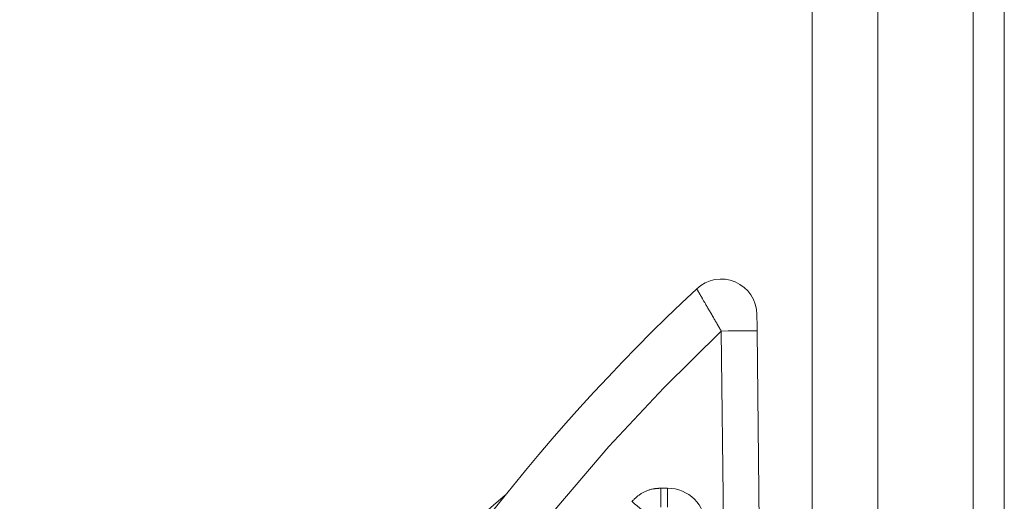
# Model space of a CAD drawing. Header units: millimetres. Extents: x 2 to 601, y 5 to 415.
# Tile 24 of 139: x 39.33 to 43.46, y 99.62 to 101.64. Entities that reach past the tile are written whole.
import ezdxf

# ---------------------------------------------------------------- set-up
doc = ezdxf.new("R2010")
doc.units = ezdxf.units.MM
doc.linetypes.add('PHANTOM', pattern=[12.7, 6.35, -1.27, 1.27, -1.27, 1.27, -1.27])

msp = doc.modelspace()

# ---------------------------------------------------------------- linework, layer by layer
at = {"color": 7, "linetype": 'PHANTOM', "lineweight": 0}
for p, q in [((43.3278, 97.7388), (43.3278, 158.0307)), ((42.9278, 97.8188), (42.9278, 137.2807)), ((42.2934, 98.3624), (42.2721, 100.3323)), ((42.0181, 99.6733), (42.0471, 99.6733)), ((42.0181, 99.6733), (42.0181, 99.5934)), ((42.0471, 99.5934), (42.0471, 99.6733))]:
    msp.add_line(p, q, dxfattribs=at)
at = {"color": 7, "linetype": 'Continuous', "lineweight": 15}
for p, q in [((43.4578, 48.4757), (43.4578, 158.0307)), ((42.6528, 97.8188), (42.6528, 137.2807)), ((42.4221, 100.3339), (42.4428, 98.4188))]:
    msp.add_line(p, q, dxfattribs=at)
at = {"color": 7, "linetype": 'PHANTOM', "lineweight": 0, "flags": 128}
for points in [[(42.2721, 100.3323), (42.3014, 100.3327), (42.3295, 100.3329), (42.3554, 100.3332), (42.3782, 100.3335), (42.3968, 100.3337), (42.4107, 100.3338), (42.4192, 100.3339), (42.4221, 100.3339)], [(41.8975, 99.6183), (41.9089, 99.6084), (41.9199, 99.5988), (41.9301, 99.59), (41.9391, 99.5822), (41.9466, 99.5756), (41.9524, 99.5706), (41.9561, 99.5673), (41.9578, 99.5659)]]:
    msp.add_lwpolyline(points, dxfattribs=at)
at = {"color": 7, "linetype": 'Continuous', "lineweight": 15}
for centre, radius, start, end in [((42.2714, 100.4003), 0.15, 0.6189, 133.0616), ((47.7678, 94.5188), 8.2, 133.0616, 171.89476), ((45.2098, 95.0826), 5.9647, 130.10005, 170.18431)]:
    msp.add_arc(centre, radius, start, end, dxfattribs=at)
at = {"color": 7, "linetype": 'PHANTOM', "lineweight": 0}
msp.add_arc((47.7678, 94.5188), 8, 133.38994, 171.8559, dxfattribs=at)
msp.add_ellipse((42.0466, 99.513), major_axis=(-0.1128, -0.1141), ratio=0.997294, start_param=2.36295, end_param=3.920235, dxfattribs=at)
for points, knots in [([(42.2721, 100.3323), (42.2608, 100.3517), (42.2361, 100.394), (42.2043, 100.4486), (42.183, 100.4855), (42.1711, 100.5061), (42.1697, 100.5086), (42.1689, 100.5098)], [0, 0, 0, 0, 0.211599, 0.461801, 0.666668, 0.828933, 1, 1, 1, 1]), ([(42.0181, 99.6733), (42.0085, 99.6727), (41.9811, 99.6712), (41.9368, 99.6554), (41.9106, 99.6306), (41.8975, 99.6183)], [0, 0, 0, 0, 0.211896, 0.605935, 1, 1, 1, 1])]:
    msp.add_open_spline(points, degree=3, knots=knots, dxfattribs=at)
at = {"color": 7, "linetype": 'Continuous', "lineweight": 15}
msp.add_open_spline([(42.4214, 100.4019), (42.4214, 100.4014), (42.4214, 100.4004), (42.4215, 100.3922), (42.4216, 100.3776), (42.4218, 100.357), (42.422, 100.3413), (42.4221, 100.3339)], degree=3, knots=[0, 0, 0, 0, 0.147125, 0.293528, 0.493935, 0.761656, 1, 1, 1, 1], dxfattribs=at)

doc.saveas('drawing.dxf')
